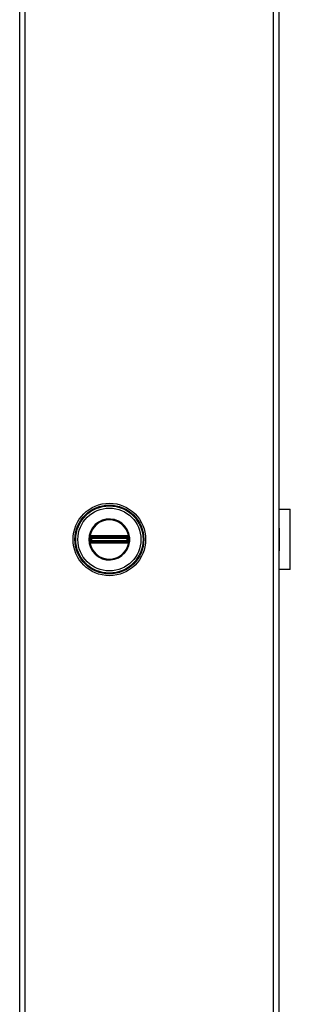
# Model space of a CAD drawing. Header units: inches. Extents: x 0 to 187, y -11 to 121.
# Tile 8 of 20: x 86 to 92, y 54 to 74. Entities that reach past the tile are written whole.
import ezdxf

# ---------------------------------------------------------------- set-up
doc = ezdxf.new("R2010")
doc.units = ezdxf.units.IN
doc.header["$LTSCALE"] = 11.188006
doc.header["$MEASUREMENT"] = 0
doc.layers.add('Visible Edges(ANSI)', color=7, linetype='Continuous', lineweight=25)
doc.layers.add('Visible Tangent Edges(ANSI)', color=7, linetype='Continuous', lineweight=25)

msp = doc.modelspace()

# ---------------------------------------------------------------- linework, layer by layer
at = {"layer": 'Visible Edges(ANSI)'}
for p, q in [((86.132, 32.2775), (86.132, 94.6106)), ((91.6121, 94.6106), (91.6121, 32.2775)), ((91.6121, 64.0831), (91.8534, 64.0831)), ((91.8534, 62.805), (91.8534, 64.0831)), ((91.6152, 63.6869), (91.6121, 63.6869)), ((91.6121, 63.637), (91.6152, 63.637)), ((91.6152, 63.6869), (91.6152, 63.637)), ((91.6152, 63.251), (91.6121, 63.251)), ((91.6121, 63.2012), (91.6152, 63.2012)), ((91.6152, 63.251), (91.6152, 63.2012)), ((91.8534, 62.805), (91.6121, 62.805))]:
    msp.add_line(p, q, dxfattribs=at)
msp.add_circle((88.028, 63.444), 0.7669, dxfattribs=at)
at = {"layer": 'Visible Tangent Edges(ANSI)'}
for p, q in [((86.2437, 94.6106), (86.2437, 32.2775)), ((91.5005, 32.2775), (91.5005, 94.6106)), ((91.6152, 63.637), (91.6152, 63.251)), ((87.6066, 63.444), (87.5945, 63.444)), ((87.6171, 63.3831), (87.6256, 63.3902)), ((87.62, 63.4736), (87.6295, 63.4736)), ((87.62, 63.4144), (87.6295, 63.4144)), ((87.6234, 63.4948), (87.633, 63.4892)), ((87.633, 63.3988), (87.6234, 63.3933)), ((87.6266, 63.513), (87.6321, 63.5035)), ((87.6266, 63.375), (87.6321, 63.3846)), ((87.6295, 63.4144), (87.6295, 63.4736)), ((87.6405, 63.4736), (87.6295, 63.4736)), ((87.6405, 63.4144), (87.6295, 63.4144)), ((87.6377, 63.4939), (87.6321, 63.5035)), ((87.6321, 63.3846), (87.6377, 63.3942)), ((87.6405, 63.4144), (87.6405, 63.4736)), ((87.6405, 63.4736), (87.6441, 63.47)), ((87.6441, 63.418), (87.6405, 63.4144)), ((87.6438, 63.5178), (87.6439, 63.5067)), ((87.6439, 63.3814), (87.6438, 63.3703)), ((87.6569, 63.47), (87.6441, 63.47)), ((87.6441, 63.47), (87.6441, 63.418)), ((87.6441, 63.418), (87.6569, 63.418)), ((87.6533, 63.5179), (87.6533, 63.5067)), ((88.4027, 63.5179), (87.6533, 63.5179)), ((87.6533, 63.5067), (88.4027, 63.5067)), ((87.6533, 63.5067), (87.6533, 63.4974)), ((87.6533, 63.4974), (88.4027, 63.4974)), ((87.6533, 63.4864), (87.6533, 63.4974)), ((87.6533, 63.4864), (88.4027, 63.4864)), ((87.6569, 63.4828), (87.6533, 63.4864)), ((87.6533, 63.4017), (87.6569, 63.4053)), ((88.4027, 63.4017), (87.6533, 63.4017)), ((87.6533, 63.3907), (87.6533, 63.4017)), ((88.4027, 63.3907), (87.6533, 63.3907)), ((87.6533, 63.3813), (87.6533, 63.3907)), ((87.6533, 63.3813), (87.6533, 63.3702)), ((88.4027, 63.3813), (87.6533, 63.3813)), ((87.6533, 63.3702), (88.4027, 63.3702)), ((88.3991, 63.4828), (87.6569, 63.4828)), ((87.6569, 63.4828), (87.6569, 63.47)), ((87.6569, 63.47), (88.3991, 63.47)), ((87.6569, 63.418), (87.6569, 63.47)), ((88.3991, 63.418), (87.6569, 63.418)), ((87.6569, 63.418), (87.6569, 63.4053)), ((87.6569, 63.4053), (88.3991, 63.4053)), ((88.4027, 63.4864), (88.3991, 63.4828)), ((88.3991, 63.47), (88.3991, 63.4828)), ((88.3991, 63.47), (88.3991, 63.418)), ((88.4119, 63.47), (88.3991, 63.47)), ((88.3991, 63.4053), (88.3991, 63.418)), ((88.3991, 63.418), (88.4119, 63.418)), ((88.3991, 63.4053), (88.4027, 63.4017)), ((88.4027, 63.5179), (88.4027, 63.5067)), ((88.4027, 63.5067), (88.4027, 63.4974)), ((88.4027, 63.4864), (88.4027, 63.4974)), ((88.4027, 63.3907), (88.4027, 63.4017)), ((88.4027, 63.3813), (88.4027, 63.3907)), ((88.4027, 63.3813), (88.4027, 63.3702)), ((88.4119, 63.47), (88.4155, 63.4736)), ((88.4119, 63.418), (88.4119, 63.47)), ((88.4155, 63.4144), (88.4119, 63.418)), ((88.4122, 63.5178), (88.412, 63.5067)), ((88.412, 63.3814), (88.4122, 63.3703)), ((88.4264, 63.4736), (88.4155, 63.4736)), ((88.4155, 63.4736), (88.4155, 63.4144)), ((88.4264, 63.4144), (88.4155, 63.4144)), ((88.4238, 63.5035), (88.4183, 63.4939)), ((88.4183, 63.3942), (88.4238, 63.3846)), ((88.4229, 63.4892), (88.4326, 63.4948)), ((88.4326, 63.3933), (88.4229, 63.3988)), ((88.4238, 63.5035), (88.4294, 63.513)), ((88.4238, 63.3846), (88.4294, 63.375)), ((88.436, 63.4736), (88.4264, 63.4736)), ((88.4264, 63.4736), (88.4264, 63.4144)), ((88.436, 63.4144), (88.4264, 63.4144)), ((88.4389, 63.5049), (88.4303, 63.4979)), ((88.4303, 63.3902), (88.4389, 63.3831))]:
    msp.add_line(p, q, dxfattribs=at)
at = {"layer": 'Visible Tangent Edges(ANSI)', "flags": 128}
for points in [[(87.5945, 63.444), (87.6034, 63.3569), (87.6296, 63.2731), (87.6722, 63.1965), (87.7294, 63.1299), (87.7987, 63.0762), (87.8775, 63.0375), (87.9624, 63.0158), (88.0499, 63.0116), (88.1366, 63.0248), (88.219, 63.055), (88.2934, 63.1015), (88.3568, 63.1621), (88.4069, 63.234), (88.4416, 63.3146), (88.4592, 63.4006), (88.4589, 63.4883), (88.4413, 63.5741), (88.4068, 63.6548), (88.3564, 63.7267), (88.2927, 63.7871), (88.2184, 63.8334), (88.1362, 63.8637), (88.0494, 63.8768), (87.9617, 63.8724), (87.8767, 63.8502), (87.7981, 63.8114), (87.7289, 63.7578), (87.6719, 63.6911), (87.6294, 63.6144), (87.6033, 63.5309), (87.5945, 63.444)], [(87.6066, 63.444), (87.6151, 63.5285), (87.6405, 63.6097), (87.6818, 63.6843), (87.7372, 63.749), (87.8045, 63.8012), (87.8809, 63.8389), (87.9635, 63.8605), (88.0488, 63.8648), (88.1332, 63.852), (88.2131, 63.8226), (88.2853, 63.7775), (88.3473, 63.7189), (88.3963, 63.6489), (88.4298, 63.5705), (88.4469, 63.487), (88.4472, 63.4018), (88.4301, 63.3182), (88.3963, 63.2399), (88.3476, 63.17), (88.2861, 63.111), (88.2137, 63.0658), (88.1336, 63.0364), (88.0493, 63.0236), (87.9642, 63.0277), (87.8817, 63.0488), (87.8051, 63.0864), (87.7377, 63.1386), (87.6821, 63.2034), (87.6407, 63.2779), (87.6152, 63.3593), (87.6066, 63.444)], [(87.612, 63.4734), (87.6119, 63.471), (87.6118, 63.4685), (87.6117, 63.4661), (87.6116, 63.4636), (87.6116, 63.4612), (87.6115, 63.4588), (87.6115, 63.4563), (87.6114, 63.4539), (87.6114, 63.4514), (87.6114, 63.4489), (87.6114, 63.4465), (87.6113, 63.444), (87.6114, 63.4416), (87.6114, 63.4391), (87.6114, 63.4367), (87.6114, 63.4342), (87.6115, 63.4318), (87.6115, 63.4293), (87.6116, 63.4269), (87.6116, 63.4244), (87.6117, 63.422), (87.6118, 63.4196), (87.6119, 63.4171), (87.612, 63.4147)], [(87.6125, 63.4828), (87.6125, 63.4824), (87.6124, 63.482), (87.6124, 63.4816), (87.6124, 63.4812), (87.6124, 63.4808), (87.6123, 63.4804), (87.6123, 63.48), (87.6123, 63.4797), (87.6123, 63.4793), (87.6122, 63.4789), (87.6122, 63.4785), (87.6122, 63.4781), (87.6122, 63.4777), (87.6122, 63.4773), (87.6121, 63.4769), (87.6121, 63.4765), (87.6121, 63.4761), (87.6121, 63.4758), (87.6121, 63.4754), (87.612, 63.475), (87.612, 63.4746), (87.612, 63.4742), (87.612, 63.4738), (87.612, 63.4734)], [(87.612, 63.4147), (87.612, 63.4143), (87.612, 63.4139), (87.612, 63.4135), (87.612, 63.4131), (87.6121, 63.4127), (87.6121, 63.4123), (87.6121, 63.4119), (87.6121, 63.4115), (87.6121, 63.4112), (87.6122, 63.4108), (87.6122, 63.4104), (87.6122, 63.41), (87.6122, 63.4096), (87.6122, 63.4092), (87.6123, 63.4088), (87.6123, 63.4084), (87.6123, 63.408), (87.6123, 63.4077), (87.6124, 63.4073), (87.6124, 63.4069), (87.6124, 63.4065), (87.6124, 63.4061), (87.6125, 63.4057), (87.6125, 63.4053)], [(87.6155, 63.5002), (87.6153, 63.4995), (87.6151, 63.4988), (87.615, 63.4981), (87.6148, 63.4974), (87.6146, 63.4967), (87.6144, 63.496), (87.6143, 63.4953), (87.6141, 63.4946), (87.614, 63.4939), (87.6138, 63.4932), (87.6137, 63.4925), (87.6135, 63.4917), (87.6134, 63.491), (87.6133, 63.4903), (87.6132, 63.4895), (87.6131, 63.4888), (87.613, 63.488), (87.6129, 63.4873), (87.6128, 63.4865), (87.6127, 63.4858), (87.6126, 63.485), (87.6126, 63.4843), (87.6125, 63.4835), (87.6125, 63.4828)], [(87.6125, 63.4053), (87.6125, 63.4046), (87.6126, 63.4038), (87.6126, 63.4031), (87.6127, 63.4023), (87.6128, 63.4016), (87.6129, 63.4008), (87.613, 63.4001), (87.6131, 63.3993), (87.6132, 63.3986), (87.6133, 63.3978), (87.6134, 63.3971), (87.6136, 63.3964), (87.6137, 63.3956), (87.6138, 63.3949), (87.614, 63.3942), (87.6141, 63.3935), (87.6143, 63.3928), (87.6144, 63.3921), (87.6146, 63.3914), (87.6148, 63.3907), (87.615, 63.39), (87.6151, 63.3893), (87.6153, 63.3886), (87.6155, 63.3879)], [(87.6171, 63.5049), (87.617, 63.5048), (87.6169, 63.5046), (87.6169, 63.5044), (87.6168, 63.5042), (87.6167, 63.504), (87.6167, 63.5038), (87.6166, 63.5036), (87.6165, 63.5034), (87.6165, 63.5032), (87.6164, 63.503), (87.6163, 63.5028), (87.6163, 63.5026), (87.6162, 63.5024), (87.6161, 63.5022), (87.6161, 63.502), (87.616, 63.5018), (87.6159, 63.5016), (87.6159, 63.5014), (87.6158, 63.5012), (87.6158, 63.501), (87.6157, 63.5008), (87.6156, 63.5006), (87.6156, 63.5004), (87.6155, 63.5002)], [(87.6155, 63.3879), (87.6156, 63.3877), (87.6156, 63.3875), (87.6157, 63.3873), (87.6158, 63.3871), (87.6158, 63.3869), (87.6159, 63.3867), (87.6159, 63.3865), (87.616, 63.3863), (87.6161, 63.3861), (87.6161, 63.3859), (87.6162, 63.3857), (87.6163, 63.3855), (87.6163, 63.3853), (87.6164, 63.3851), (87.6165, 63.3849), (87.6165, 63.3847), (87.6166, 63.3845), (87.6167, 63.3843), (87.6167, 63.3841), (87.6168, 63.3839), (87.6169, 63.3837), (87.6169, 63.3835), (87.617, 63.3833), (87.6171, 63.3831)], [(87.6266, 63.513), (87.6261, 63.5128), (87.6257, 63.5125), (87.6253, 63.5122), (87.6248, 63.5119), (87.6244, 63.5116), (87.6239, 63.5113), (87.6235, 63.511), (87.6231, 63.5107), (87.6227, 63.5104), (87.6223, 63.5101), (87.6219, 63.5098), (87.6215, 63.5094), (87.6211, 63.5091), (87.6207, 63.5087), (87.6203, 63.5084), (87.6199, 63.508), (87.6195, 63.5077), (87.6192, 63.5073), (87.6188, 63.5069), (87.6184, 63.5065), (87.6181, 63.5061), (87.6178, 63.5057), (87.6174, 63.5053), (87.6171, 63.5049)], [(87.6171, 63.3831), (87.6174, 63.3827), (87.6177, 63.3823), (87.6181, 63.382), (87.6184, 63.3816), (87.6188, 63.3812), (87.6192, 63.3808), (87.6195, 63.3804), (87.6199, 63.3801), (87.6203, 63.3797), (87.6207, 63.3794), (87.6211, 63.379), (87.6215, 63.3787), (87.6219, 63.3783), (87.6223, 63.378), (87.6227, 63.3777), (87.6231, 63.3774), (87.6235, 63.377), (87.6239, 63.3767), (87.6244, 63.3764), (87.6248, 63.3761), (87.6253, 63.3759), (87.6257, 63.3756), (87.6261, 63.3753), (87.6266, 63.375)], [(87.62, 63.483), (87.62, 63.4835), (87.62, 63.484), (87.6201, 63.4845), (87.6201, 63.4851), (87.6201, 63.4856), (87.6202, 63.4861), (87.6203, 63.4866), (87.6204, 63.4871), (87.6205, 63.4876), (87.6206, 63.4882), (87.6207, 63.4887), (87.6209, 63.4892), (87.621, 63.4897), (87.6212, 63.4902), (87.6214, 63.4906), (87.6216, 63.4911), (87.6218, 63.4916), (87.622, 63.4921), (87.6222, 63.4925), (87.6224, 63.493), (87.6227, 63.4935), (87.6229, 63.4939), (87.6232, 63.4944), (87.6234, 63.4948)], [(87.62, 63.4736), (87.62, 63.474), (87.62, 63.4744), (87.62, 63.4748), (87.62, 63.4752), (87.62, 63.4756), (87.62, 63.4759), (87.62, 63.4763), (87.62, 63.4767), (87.62, 63.4771), (87.62, 63.4775), (87.62, 63.4779), (87.62, 63.4782), (87.62, 63.4786), (87.62, 63.479), (87.62, 63.4794), (87.62, 63.4798), (87.62, 63.4802), (87.62, 63.4806), (87.62, 63.481), (87.62, 63.4814), (87.62, 63.4818), (87.62, 63.4822), (87.62, 63.4826), (87.62, 63.483)], [(87.62, 63.4144), (87.62, 63.4169), (87.62, 63.4194), (87.6201, 63.4218), (87.6201, 63.4243), (87.6201, 63.4268), (87.6201, 63.4292), (87.6201, 63.4317), (87.6201, 63.4342), (87.6201, 63.4366), (87.6201, 63.4391), (87.6201, 63.4416), (87.6201, 63.444), (87.6201, 63.4465), (87.6201, 63.449), (87.6201, 63.4514), (87.6201, 63.4539), (87.6201, 63.4564), (87.6201, 63.4588), (87.6201, 63.4613), (87.6201, 63.4638), (87.6201, 63.4662), (87.62, 63.4687), (87.62, 63.4712), (87.62, 63.4736)], [(87.62, 63.4051), (87.62, 63.4055), (87.62, 63.4059), (87.62, 63.4063), (87.62, 63.4067), (87.62, 63.4071), (87.62, 63.4075), (87.62, 63.4079), (87.62, 63.4083), (87.62, 63.4087), (87.62, 63.4091), (87.62, 63.4094), (87.62, 63.4098), (87.62, 63.4102), (87.62, 63.4106), (87.62, 63.411), (87.62, 63.4114), (87.62, 63.4118), (87.62, 63.4121), (87.62, 63.4125), (87.62, 63.4129), (87.62, 63.4133), (87.62, 63.4137), (87.62, 63.4141), (87.62, 63.4144)], [(87.6234, 63.3933), (87.6232, 63.3937), (87.6229, 63.3942), (87.6227, 63.3946), (87.6224, 63.3951), (87.6222, 63.3955), (87.622, 63.396), (87.6218, 63.3965), (87.6216, 63.397), (87.6214, 63.3975), (87.6212, 63.3979), (87.6211, 63.3984), (87.6209, 63.3989), (87.6208, 63.3994), (87.6206, 63.3999), (87.6205, 63.4004), (87.6204, 63.401), (87.6203, 63.4015), (87.6202, 63.402), (87.6202, 63.4025), (87.6201, 63.403), (87.6201, 63.4035), (87.62, 63.4041), (87.62, 63.4046), (87.62, 63.4051)], [(87.6234, 63.4948), (87.6235, 63.4949), (87.6236, 63.4951), (87.6237, 63.4952), (87.6238, 63.4954), (87.6238, 63.4955), (87.6239, 63.4956), (87.624, 63.4958), (87.6241, 63.4959), (87.6242, 63.496), (87.6243, 63.4961), (87.6244, 63.4963), (87.6245, 63.4964), (87.6246, 63.4965), (87.6247, 63.4967), (87.6248, 63.4968), (87.6249, 63.4969), (87.6249, 63.4971), (87.625, 63.4972), (87.6251, 63.4973), (87.6252, 63.4974), (87.6253, 63.4976), (87.6254, 63.4977), (87.6255, 63.4978), (87.6256, 63.4979)], [(87.6256, 63.3902), (87.6255, 63.3903), (87.6254, 63.3904), (87.6253, 63.3905), (87.6252, 63.3906), (87.6251, 63.3908), (87.625, 63.3909), (87.6249, 63.391), (87.6249, 63.3912), (87.6248, 63.3913), (87.6247, 63.3914), (87.6246, 63.3915), (87.6245, 63.3917), (87.6244, 63.3918), (87.6243, 63.3919), (87.6242, 63.3921), (87.6241, 63.3922), (87.624, 63.3923), (87.6239, 63.3925), (87.6238, 63.3926), (87.6238, 63.3927), (87.6237, 63.3929), (87.6236, 63.393), (87.6235, 63.3931), (87.6234, 63.3933)], [(87.6256, 63.4979), (87.6259, 63.4982), (87.6261, 63.4985), (87.6263, 63.4987), (87.6266, 63.499), (87.6268, 63.4993), (87.6271, 63.4995), (87.6273, 63.4998), (87.6276, 63.5), (87.6278, 63.5003), (87.6281, 63.5005), (87.6284, 63.5008), (87.6286, 63.501), (87.6289, 63.5012), (87.6292, 63.5014), (87.6295, 63.5017), (87.6298, 63.5019), (87.63, 63.5021), (87.6303, 63.5023), (87.6306, 63.5025), (87.6309, 63.5027), (87.6312, 63.5029), (87.6315, 63.5031), (87.6318, 63.5033), (87.6321, 63.5035)], [(87.6321, 63.3846), (87.6318, 63.3848), (87.6315, 63.385), (87.6312, 63.3852), (87.6309, 63.3854), (87.6306, 63.3856), (87.6303, 63.3858), (87.63, 63.386), (87.6298, 63.3862), (87.6295, 63.3864), (87.6292, 63.3866), (87.6289, 63.3869), (87.6286, 63.3871), (87.6284, 63.3873), (87.6281, 63.3876), (87.6278, 63.3878), (87.6276, 63.3881), (87.6273, 63.3883), (87.6271, 63.3886), (87.6268, 63.3888), (87.6266, 63.3891), (87.6263, 63.3893), (87.6261, 63.3896), (87.6259, 63.3899), (87.6256, 63.3902)], [(87.6438, 63.5178), (87.643, 63.5178), (87.6423, 63.5177), (87.6415, 63.5177), (87.6408, 63.5176), (87.64, 63.5175), (87.6393, 63.5174), (87.6385, 63.5173), (87.6378, 63.5172), (87.6371, 63.517), (87.6363, 63.5169), (87.6356, 63.5167), (87.6349, 63.5165), (87.6341, 63.5163), (87.6334, 63.5161), (87.6327, 63.5158), (87.632, 63.5156), (87.6313, 63.5153), (87.6306, 63.515), (87.6299, 63.5147), (87.6292, 63.5144), (87.6286, 63.5141), (87.6279, 63.5138), (87.6272, 63.5134), (87.6266, 63.513)], [(87.6266, 63.375), (87.6272, 63.3747), (87.6279, 63.3743), (87.6286, 63.374), (87.6292, 63.3737), (87.6299, 63.3733), (87.6306, 63.3731), (87.6313, 63.3728), (87.632, 63.3725), (87.6327, 63.3722), (87.6334, 63.372), (87.6342, 63.3718), (87.6349, 63.3716), (87.6356, 63.3714), (87.6363, 63.3712), (87.6371, 63.3711), (87.6378, 63.3709), (87.6386, 63.3708), (87.6393, 63.3707), (87.64, 63.3706), (87.6408, 63.3705), (87.6415, 63.3704), (87.6423, 63.3704), (87.643, 63.3703), (87.6438, 63.3703)], [(87.6295, 63.4736), (87.6295, 63.4741), (87.6295, 63.4745), (87.6295, 63.4749), (87.6296, 63.4753), (87.6296, 63.4757), (87.6296, 63.4761), (87.6296, 63.4765), (87.6297, 63.4769), (87.6297, 63.4773), (87.6297, 63.4778), (87.6298, 63.4782), (87.6298, 63.4786), (87.6298, 63.479), (87.6299, 63.4794), (87.6299, 63.4797), (87.63, 63.4801), (87.6301, 63.4805), (87.6301, 63.4809), (87.6302, 63.4813), (87.6302, 63.4817), (87.6303, 63.4821), (87.6304, 63.4824), (87.6304, 63.4828), (87.6305, 63.4832)], [(87.6305, 63.4049), (87.6304, 63.4053), (87.6304, 63.4057), (87.6303, 63.406), (87.6302, 63.4064), (87.6302, 63.4068), (87.6301, 63.4072), (87.6301, 63.4076), (87.63, 63.4079), (87.6299, 63.4083), (87.6299, 63.4087), (87.6298, 63.4091), (87.6298, 63.4095), (87.6298, 63.4099), (87.6297, 63.4103), (87.6297, 63.4107), (87.6297, 63.4111), (87.6296, 63.4116), (87.6296, 63.412), (87.6296, 63.4124), (87.6296, 63.4128), (87.6295, 63.4132), (87.6295, 63.4136), (87.6295, 63.414), (87.6295, 63.4144)], [(87.6305, 63.4832), (87.6306, 63.4834), (87.6306, 63.4837), (87.6307, 63.484), (87.6308, 63.4842), (87.6308, 63.4845), (87.6309, 63.4848), (87.631, 63.485), (87.6311, 63.4853), (87.6312, 63.4855), (87.6313, 63.4858), (87.6314, 63.4861), (87.6315, 63.4863), (87.6316, 63.4866), (87.6317, 63.4868), (87.6318, 63.4871), (87.6319, 63.4873), (87.6321, 63.4876), (87.6322, 63.4878), (87.6323, 63.4881), (87.6325, 63.4883), (87.6326, 63.4885), (87.6327, 63.4888), (87.6329, 63.489), (87.633, 63.4892)], [(87.633, 63.3988), (87.6329, 63.3991), (87.6327, 63.3993), (87.6326, 63.3995), (87.6325, 63.3998), (87.6323, 63.4), (87.6322, 63.4003), (87.6321, 63.4005), (87.6319, 63.4008), (87.6318, 63.401), (87.6317, 63.4013), (87.6316, 63.4015), (87.6315, 63.4018), (87.6314, 63.402), (87.6313, 63.4023), (87.6312, 63.4025), (87.6311, 63.4028), (87.631, 63.4031), (87.6309, 63.4033), (87.6308, 63.4036), (87.6308, 63.4039), (87.6307, 63.4041), (87.6306, 63.4044), (87.6306, 63.4046), (87.6305, 63.4049)], [(87.6321, 63.5035), (87.6326, 63.5037), (87.633, 63.504), (87.6335, 63.5042), (87.634, 63.5044), (87.6344, 63.5046), (87.6349, 63.5048), (87.6354, 63.505), (87.6358, 63.5052), (87.6363, 63.5054), (87.6368, 63.5055), (87.6373, 63.5057), (87.6378, 63.5058), (87.6383, 63.506), (87.6388, 63.5061), (87.6393, 63.5062), (87.6398, 63.5063), (87.6403, 63.5064), (87.6408, 63.5065), (87.6414, 63.5065), (87.6419, 63.5066), (87.6424, 63.5066), (87.6429, 63.5067), (87.6434, 63.5067), (87.6439, 63.5067)], [(87.6439, 63.3814), (87.6434, 63.3814), (87.6429, 63.3814), (87.6424, 63.3815), (87.6419, 63.3815), (87.6414, 63.3816), (87.6409, 63.3816), (87.6403, 63.3817), (87.6398, 63.3818), (87.6393, 63.3819), (87.6388, 63.382), (87.6383, 63.3821), (87.6378, 63.3823), (87.6373, 63.3824), (87.6368, 63.3825), (87.6363, 63.3827), (87.6359, 63.3829), (87.6354, 63.3831), (87.6349, 63.3833), (87.6344, 63.3835), (87.634, 63.3837), (87.6335, 63.3839), (87.633, 63.3841), (87.6326, 63.3844), (87.6321, 63.3846)], [(87.6377, 63.4939), (87.6379, 63.494), (87.6382, 63.4942), (87.6384, 63.4943), (87.6386, 63.4945), (87.6389, 63.4946), (87.6391, 63.4947), (87.6394, 63.4949), (87.6396, 63.495), (87.6399, 63.4951), (87.6401, 63.4952), (87.6404, 63.4953), (87.6406, 63.4955), (87.6409, 63.4956), (87.6411, 63.4957), (87.6414, 63.4957), (87.6416, 63.4958), (87.6419, 63.4959), (87.6422, 63.496), (87.6424, 63.4961), (87.6427, 63.4962), (87.643, 63.4962), (87.6432, 63.4963), (87.6435, 63.4964), (87.6438, 63.4964)], [(87.6438, 63.3917), (87.6435, 63.3917), (87.6432, 63.3918), (87.643, 63.3919), (87.6427, 63.3919), (87.6424, 63.392), (87.6422, 63.3921), (87.6419, 63.3922), (87.6416, 63.3922), (87.6414, 63.3923), (87.6411, 63.3924), (87.6409, 63.3925), (87.6406, 63.3926), (87.6404, 63.3927), (87.6401, 63.3929), (87.6399, 63.393), (87.6396, 63.3931), (87.6394, 63.3932), (87.6391, 63.3933), (87.6389, 63.3935), (87.6386, 63.3936), (87.6384, 63.3938), (87.6382, 63.3939), (87.6379, 63.394), (87.6377, 63.3942)], [(87.6533, 63.5179), (87.6529, 63.5179), (87.6525, 63.5179), (87.6521, 63.5179), (87.6517, 63.5179), (87.6513, 63.5179), (87.6509, 63.5179), (87.6505, 63.5179), (87.6501, 63.5179), (87.6497, 63.5179), (87.6493, 63.5179), (87.6489, 63.5179), (87.6485, 63.5178), (87.6481, 63.5178), (87.6477, 63.5178), (87.6473, 63.5178), (87.6469, 63.5178), (87.6466, 63.5178), (87.6462, 63.5178), (87.6458, 63.5178), (87.6454, 63.5178), (87.645, 63.5178), (87.6446, 63.5178), (87.6442, 63.5178), (87.6438, 63.5178)], [(87.6438, 63.4964), (87.6441, 63.4965), (87.6445, 63.4966), (87.6449, 63.4966), (87.6453, 63.4967), (87.6456, 63.4968), (87.646, 63.4968), (87.6464, 63.4969), (87.6468, 63.4969), (87.6472, 63.497), (87.6476, 63.497), (87.648, 63.4971), (87.6484, 63.4971), (87.6488, 63.4972), (87.6492, 63.4972), (87.6496, 63.4972), (87.65, 63.4973), (87.6504, 63.4973), (87.6508, 63.4973), (87.6512, 63.4973), (87.6516, 63.4974), (87.652, 63.4974), (87.6525, 63.4974), (87.6529, 63.4974), (87.6533, 63.4974)], [(87.6533, 63.3907), (87.6529, 63.3907), (87.6525, 63.3907), (87.652, 63.3907), (87.6516, 63.3907), (87.6512, 63.3907), (87.6508, 63.3908), (87.6504, 63.3908), (87.65, 63.3908), (87.6496, 63.3908), (87.6492, 63.3909), (87.6488, 63.3909), (87.6484, 63.391), (87.648, 63.391), (87.6476, 63.3911), (87.6472, 63.3911), (87.6468, 63.3912), (87.6464, 63.3912), (87.646, 63.3913), (87.6456, 63.3913), (87.6453, 63.3914), (87.6449, 63.3915), (87.6445, 63.3915), (87.6441, 63.3916), (87.6438, 63.3917)], [(87.6438, 63.3703), (87.6442, 63.3703), (87.6446, 63.3703), (87.645, 63.3703), (87.6454, 63.3703), (87.6458, 63.3703), (87.6462, 63.3703), (87.6466, 63.3703), (87.6469, 63.3703), (87.6473, 63.3703), (87.6477, 63.3702), (87.6481, 63.3702), (87.6485, 63.3702), (87.6489, 63.3702), (87.6493, 63.3702), (87.6497, 63.3702), (87.6501, 63.3702), (87.6505, 63.3702), (87.6509, 63.3702), (87.6513, 63.3702), (87.6517, 63.3702), (87.6521, 63.3702), (87.6525, 63.3702), (87.6529, 63.3702), (87.6533, 63.3702)], [(87.6439, 63.5067), (87.6443, 63.5067), (87.6447, 63.5067), (87.6451, 63.5067), (87.6455, 63.5067), (87.6459, 63.5067), (87.6463, 63.5067), (87.6467, 63.5067), (87.6471, 63.5067), (87.6475, 63.5067), (87.6479, 63.5067), (87.6483, 63.5067), (87.6487, 63.5067), (87.6491, 63.5067), (87.6495, 63.5067), (87.6498, 63.5067), (87.6502, 63.5067), (87.6506, 63.5067), (87.651, 63.5067), (87.6514, 63.5067), (87.6518, 63.5067), (87.6521, 63.5067), (87.6525, 63.5067), (87.6529, 63.5067), (87.6533, 63.5067)], [(87.6533, 63.3813), (87.6529, 63.3813), (87.6525, 63.3813), (87.6521, 63.3813), (87.6518, 63.3813), (87.6514, 63.3813), (87.651, 63.3813), (87.6506, 63.3814), (87.6502, 63.3814), (87.6498, 63.3814), (87.6495, 63.3814), (87.6491, 63.3814), (87.6487, 63.3814), (87.6483, 63.3814), (87.6479, 63.3814), (87.6475, 63.3814), (87.6471, 63.3814), (87.6467, 63.3814), (87.6463, 63.3814), (87.6459, 63.3814), (87.6455, 63.3814), (87.6451, 63.3814), (87.6447, 63.3814), (87.6443, 63.3814), (87.6439, 63.3814)], [(88.4122, 63.5178), (88.4118, 63.5178), (88.4114, 63.5178), (88.411, 63.5178), (88.4106, 63.5178), (88.4102, 63.5178), (88.4098, 63.5178), (88.4094, 63.5178), (88.409, 63.5178), (88.4086, 63.5178), (88.4082, 63.5178), (88.4078, 63.5178), (88.4074, 63.5178), (88.407, 63.5179), (88.4067, 63.5179), (88.4063, 63.5179), (88.4059, 63.5179), (88.4055, 63.5179), (88.4051, 63.5179), (88.4047, 63.5179), (88.4043, 63.5179), (88.4039, 63.5179), (88.4035, 63.5179), (88.4031, 63.5179), (88.4027, 63.5179)], [(88.4027, 63.5067), (88.4031, 63.5067), (88.4035, 63.5067), (88.4038, 63.5067), (88.4042, 63.5067), (88.4046, 63.5067), (88.405, 63.5067), (88.4054, 63.5067), (88.4058, 63.5067), (88.4061, 63.5067), (88.4065, 63.5067), (88.4069, 63.5067), (88.4073, 63.5067), (88.4077, 63.5067), (88.4081, 63.5067), (88.4085, 63.5067), (88.4089, 63.5067), (88.4092, 63.5067), (88.4096, 63.5067), (88.41, 63.5067), (88.4104, 63.5067), (88.4108, 63.5067), (88.4112, 63.5067), (88.4116, 63.5067), (88.412, 63.5067)], [(88.4027, 63.4974), (88.4031, 63.4974), (88.4035, 63.4974), (88.4039, 63.4974), (88.4043, 63.4974), (88.4048, 63.4973), (88.4052, 63.4973), (88.4056, 63.4973), (88.406, 63.4973), (88.4064, 63.4972), (88.4068, 63.4972), (88.4072, 63.4972), (88.4076, 63.4971), (88.408, 63.4971), (88.4084, 63.497), (88.4088, 63.497), (88.4092, 63.4969), (88.4096, 63.4969), (88.41, 63.4968), (88.4103, 63.4967), (88.4107, 63.4967), (88.4111, 63.4966), (88.4115, 63.4966), (88.4118, 63.4965), (88.4122, 63.4964)], [(88.4122, 63.3917), (88.4118, 63.3916), (88.4115, 63.3915), (88.4111, 63.3915), (88.4107, 63.3914), (88.4103, 63.3913), (88.41, 63.3913), (88.4096, 63.3912), (88.4092, 63.3912), (88.4088, 63.3911), (88.4084, 63.3911), (88.408, 63.391), (88.4076, 63.391), (88.4072, 63.3909), (88.4068, 63.3909), (88.4064, 63.3908), (88.406, 63.3908), (88.4056, 63.3908), (88.4052, 63.3908), (88.4048, 63.3907), (88.4043, 63.3907), (88.4039, 63.3907), (88.4035, 63.3907), (88.4031, 63.3907), (88.4027, 63.3907)], [(88.412, 63.3814), (88.4116, 63.3814), (88.4112, 63.3814), (88.4108, 63.3814), (88.4104, 63.3814), (88.41, 63.3814), (88.4096, 63.3814), (88.4092, 63.3814), (88.4089, 63.3814), (88.4085, 63.3814), (88.4081, 63.3814), (88.4077, 63.3814), (88.4073, 63.3814), (88.4069, 63.3814), (88.4065, 63.3814), (88.4061, 63.3814), (88.4058, 63.3814), (88.4054, 63.3814), (88.405, 63.3813), (88.4046, 63.3813), (88.4042, 63.3813), (88.4038, 63.3813), (88.4035, 63.3813), (88.4031, 63.3813), (88.4027, 63.3813)], [(88.4027, 63.3702), (88.4031, 63.3702), (88.4035, 63.3702), (88.4039, 63.3702), (88.4043, 63.3702), (88.4047, 63.3702), (88.4051, 63.3702), (88.4055, 63.3702), (88.4059, 63.3702), (88.4063, 63.3702), (88.4067, 63.3702), (88.407, 63.3702), (88.4074, 63.3702), (88.4078, 63.3702), (88.4082, 63.3702), (88.4086, 63.3703), (88.409, 63.3703), (88.4094, 63.3703), (88.4098, 63.3703), (88.4102, 63.3703), (88.4106, 63.3703), (88.411, 63.3703), (88.4114, 63.3703), (88.4118, 63.3703), (88.4122, 63.3703)], [(88.412, 63.5067), (88.4126, 63.5067), (88.4131, 63.5067), (88.4136, 63.5066), (88.4141, 63.5066), (88.4146, 63.5065), (88.4151, 63.5065), (88.4156, 63.5064), (88.4162, 63.5063), (88.4167, 63.5062), (88.4172, 63.5061), (88.4177, 63.506), (88.4182, 63.5058), (88.4187, 63.5057), (88.4192, 63.5055), (88.4196, 63.5054), (88.4201, 63.5052), (88.4206, 63.505), (88.4211, 63.5048), (88.4216, 63.5046), (88.422, 63.5044), (88.4225, 63.5042), (88.4229, 63.504), (88.4234, 63.5037), (88.4238, 63.5035)], [(88.4238, 63.3846), (88.4234, 63.3844), (88.4229, 63.3841), (88.4225, 63.3839), (88.422, 63.3837), (88.4216, 63.3835), (88.4211, 63.3833), (88.4206, 63.3831), (88.4201, 63.3829), (88.4197, 63.3827), (88.4192, 63.3825), (88.4187, 63.3824), (88.4182, 63.3823), (88.4177, 63.3821), (88.4172, 63.382), (88.4167, 63.3819), (88.4162, 63.3818), (88.4156, 63.3817), (88.4151, 63.3816), (88.4146, 63.3816), (88.4141, 63.3815), (88.4136, 63.3815), (88.4131, 63.3814), (88.4126, 63.3814), (88.412, 63.3814)], [(88.4294, 63.513), (88.4287, 63.5134), (88.4281, 63.5138), (88.4274, 63.5141), (88.4267, 63.5144), (88.4261, 63.5147), (88.4254, 63.515), (88.4247, 63.5153), (88.424, 63.5156), (88.4233, 63.5158), (88.4225, 63.5161), (88.4218, 63.5163), (88.4211, 63.5165), (88.4204, 63.5167), (88.4197, 63.5169), (88.4189, 63.517), (88.4182, 63.5172), (88.4174, 63.5173), (88.4167, 63.5174), (88.4159, 63.5175), (88.4152, 63.5176), (88.4145, 63.5177), (88.4137, 63.5177), (88.4129, 63.5178), (88.4122, 63.5178)], [(88.4122, 63.4964), (88.4125, 63.4964), (88.4128, 63.4963), (88.413, 63.4962), (88.4133, 63.4962), (88.4135, 63.4961), (88.4138, 63.496), (88.4141, 63.4959), (88.4143, 63.4958), (88.4146, 63.4957), (88.4149, 63.4957), (88.4151, 63.4956), (88.4154, 63.4955), (88.4156, 63.4953), (88.4159, 63.4952), (88.4161, 63.4951), (88.4164, 63.495), (88.4166, 63.4949), (88.4169, 63.4947), (88.4171, 63.4946), (88.4173, 63.4945), (88.4176, 63.4943), (88.4178, 63.4942), (88.4181, 63.494), (88.4183, 63.4939)], [(88.4183, 63.3942), (88.4181, 63.394), (88.4178, 63.3939), (88.4176, 63.3938), (88.4173, 63.3936), (88.4171, 63.3935), (88.4169, 63.3933), (88.4166, 63.3932), (88.4164, 63.3931), (88.4161, 63.393), (88.4159, 63.3929), (88.4156, 63.3927), (88.4154, 63.3926), (88.4151, 63.3925), (88.4149, 63.3924), (88.4146, 63.3923), (88.4143, 63.3922), (88.4141, 63.3922), (88.4138, 63.3921), (88.4135, 63.392), (88.4133, 63.3919), (88.413, 63.3919), (88.4128, 63.3918), (88.4125, 63.3917), (88.4122, 63.3917)], [(88.4122, 63.3703), (88.4129, 63.3703), (88.4137, 63.3704), (88.4144, 63.3704), (88.4152, 63.3705), (88.4159, 63.3706), (88.4167, 63.3707), (88.4174, 63.3708), (88.4182, 63.3709), (88.4189, 63.371), (88.4196, 63.3712), (88.4204, 63.3714), (88.4211, 63.3716), (88.4218, 63.3718), (88.4226, 63.372), (88.4233, 63.3722), (88.424, 63.3725), (88.4247, 63.3728), (88.4254, 63.373), (88.4261, 63.3733), (88.4267, 63.3737), (88.4274, 63.374), (88.4281, 63.3743), (88.4287, 63.3747), (88.4294, 63.375)], [(88.4229, 63.4892), (88.4231, 63.489), (88.4232, 63.4888), (88.4234, 63.4885), (88.4235, 63.4883), (88.4237, 63.4881), (88.4238, 63.4878), (88.4239, 63.4876), (88.424, 63.4873), (88.4242, 63.4871), (88.4243, 63.4868), (88.4244, 63.4866), (88.4245, 63.4863), (88.4246, 63.4861), (88.4247, 63.4858), (88.4248, 63.4855), (88.4249, 63.4853), (88.425, 63.485), (88.4251, 63.4848), (88.4251, 63.4845), (88.4252, 63.4842), (88.4253, 63.484), (88.4253, 63.4837), (88.4254, 63.4834), (88.4255, 63.4832)], [(88.4255, 63.4049), (88.4254, 63.4046), (88.4253, 63.4044), (88.4253, 63.4041), (88.4252, 63.4039), (88.4251, 63.4036), (88.4251, 63.4033), (88.425, 63.4031), (88.4249, 63.4028), (88.4248, 63.4025), (88.4247, 63.4023), (88.4246, 63.402), (88.4245, 63.4018), (88.4244, 63.4015), (88.4243, 63.4013), (88.4242, 63.401), (88.424, 63.4008), (88.4239, 63.4005), (88.4238, 63.4003), (88.4237, 63.4), (88.4235, 63.3998), (88.4234, 63.3995), (88.4232, 63.3993), (88.4231, 63.3991), (88.4229, 63.3988)], [(88.4238, 63.5035), (88.4241, 63.5033), (88.4244, 63.5031), (88.4247, 63.5029), (88.425, 63.5027), (88.4253, 63.5025), (88.4256, 63.5023), (88.4259, 63.5021), (88.4262, 63.5019), (88.4265, 63.5017), (88.4268, 63.5015), (88.4271, 63.5012), (88.4273, 63.501), (88.4276, 63.5008), (88.4279, 63.5005), (88.4281, 63.5003), (88.4284, 63.5), (88.4287, 63.4998), (88.4289, 63.4995), (88.4292, 63.4993), (88.4294, 63.499), (88.4296, 63.4987), (88.4299, 63.4985), (88.4301, 63.4982), (88.4303, 63.4979)], [(88.4303, 63.3902), (88.4301, 63.3899), (88.4299, 63.3896), (88.4296, 63.3893), (88.4294, 63.3891), (88.4292, 63.3888), (88.4289, 63.3886), (88.4287, 63.3883), (88.4284, 63.3881), (88.4281, 63.3878), (88.4279, 63.3876), (88.4276, 63.3873), (88.4273, 63.3871), (88.4271, 63.3869), (88.4268, 63.3866), (88.4265, 63.3864), (88.4262, 63.3862), (88.4259, 63.386), (88.4256, 63.3858), (88.4253, 63.3856), (88.4251, 63.3854), (88.4248, 63.3852), (88.4244, 63.385), (88.4241, 63.3848), (88.4238, 63.3846)], [(88.4255, 63.4832), (88.4255, 63.4828), (88.4256, 63.4824), (88.4257, 63.4821), (88.4257, 63.4817), (88.4258, 63.4813), (88.4259, 63.4809), (88.4259, 63.4805), (88.426, 63.4801), (88.426, 63.4797), (88.4261, 63.4794), (88.4261, 63.479), (88.4262, 63.4786), (88.4262, 63.4782), (88.4263, 63.4778), (88.4263, 63.4773), (88.4263, 63.4769), (88.4264, 63.4765), (88.4264, 63.4761), (88.4264, 63.4757), (88.4264, 63.4753), (88.4264, 63.4749), (88.4264, 63.4745), (88.4264, 63.4741), (88.4264, 63.4736)], [(88.4264, 63.4144), (88.4264, 63.414), (88.4264, 63.4136), (88.4264, 63.4132), (88.4264, 63.4128), (88.4264, 63.4124), (88.4264, 63.412), (88.4264, 63.4116), (88.4263, 63.4111), (88.4263, 63.4107), (88.4263, 63.4103), (88.4262, 63.4099), (88.4262, 63.4095), (88.4261, 63.4091), (88.4261, 63.4087), (88.426, 63.4083), (88.426, 63.4079), (88.4259, 63.4076), (88.4259, 63.4072), (88.4258, 63.4068), (88.4257, 63.4064), (88.4257, 63.406), (88.4256, 63.4057), (88.4255, 63.4053), (88.4255, 63.4049)], [(88.4389, 63.5049), (88.4386, 63.5053), (88.4382, 63.5057), (88.4379, 63.5061), (88.4375, 63.5065), (88.4372, 63.5069), (88.4368, 63.5073), (88.4364, 63.5077), (88.4361, 63.508), (88.4357, 63.5084), (88.4353, 63.5087), (88.4349, 63.5091), (88.4345, 63.5094), (88.4341, 63.5098), (88.4337, 63.5101), (88.4333, 63.5104), (88.4329, 63.5107), (88.4324, 63.511), (88.432, 63.5114), (88.4316, 63.5117), (88.4312, 63.5119), (88.4307, 63.5122), (88.4303, 63.5125), (88.4298, 63.5128), (88.4294, 63.513)], [(88.4294, 63.375), (88.4298, 63.3753), (88.4303, 63.3756), (88.4307, 63.3759), (88.4312, 63.3761), (88.4316, 63.3764), (88.432, 63.3767), (88.4325, 63.377), (88.4329, 63.3774), (88.4333, 63.3777), (88.4337, 63.378), (88.4341, 63.3783), (88.4345, 63.3787), (88.4349, 63.379), (88.4353, 63.3794), (88.4357, 63.3797), (88.4361, 63.3801), (88.4364, 63.3804), (88.4368, 63.3808), (88.4372, 63.3812), (88.4375, 63.3816), (88.4379, 63.382), (88.4382, 63.3823), (88.4386, 63.3827), (88.4389, 63.3831)], [(88.4303, 63.4979), (88.4304, 63.4978), (88.4305, 63.4977), (88.4306, 63.4976), (88.4307, 63.4974), (88.4308, 63.4973), (88.4309, 63.4972), (88.431, 63.4971), (88.4311, 63.4969), (88.4312, 63.4968), (88.4313, 63.4967), (88.4314, 63.4965), (88.4315, 63.4964), (88.4316, 63.4963), (88.4317, 63.4961), (88.4318, 63.496), (88.4319, 63.4959), (88.432, 63.4958), (88.432, 63.4956), (88.4321, 63.4955), (88.4322, 63.4954), (88.4323, 63.4952), (88.4324, 63.4951), (88.4325, 63.4949), (88.4326, 63.4948)], [(88.4326, 63.3933), (88.4325, 63.3931), (88.4324, 63.393), (88.4323, 63.3929), (88.4322, 63.3927), (88.4321, 63.3926), (88.432, 63.3925), (88.432, 63.3923), (88.4319, 63.3922), (88.4318, 63.3921), (88.4317, 63.3919), (88.4316, 63.3918), (88.4315, 63.3917), (88.4314, 63.3915), (88.4313, 63.3914), (88.4312, 63.3913), (88.4311, 63.3912), (88.431, 63.391), (88.4309, 63.3909), (88.4308, 63.3908), (88.4307, 63.3906), (88.4306, 63.3905), (88.4305, 63.3904), (88.4304, 63.3903), (88.4303, 63.3902)], [(88.4326, 63.4948), (88.4328, 63.4944), (88.4331, 63.4939), (88.4333, 63.4935), (88.4336, 63.493), (88.4338, 63.4925), (88.434, 63.4921), (88.4342, 63.4916), (88.4344, 63.4911), (88.4346, 63.4906), (88.4348, 63.4902), (88.4349, 63.4897), (88.4351, 63.4892), (88.4352, 63.4887), (88.4354, 63.4882), (88.4355, 63.4876), (88.4356, 63.4871), (88.4357, 63.4866), (88.4358, 63.4861), (88.4358, 63.4856), (88.4359, 63.4851), (88.4359, 63.4845), (88.436, 63.484), (88.436, 63.4835), (88.436, 63.483)], [(88.436, 63.4051), (88.436, 63.4046), (88.436, 63.4041), (88.4359, 63.4035), (88.4359, 63.403), (88.4358, 63.4025), (88.4358, 63.402), (88.4357, 63.4015), (88.4356, 63.401), (88.4355, 63.4004), (88.4353, 63.3999), (88.4352, 63.3994), (88.4351, 63.3989), (88.4349, 63.3984), (88.4348, 63.3979), (88.4346, 63.3975), (88.4344, 63.397), (88.4342, 63.3965), (88.434, 63.396), (88.4338, 63.3955), (88.4336, 63.3951), (88.4333, 63.3946), (88.4331, 63.3942), (88.4328, 63.3937), (88.4326, 63.3933)], [(88.436, 63.4736), (88.436, 63.4712), (88.4359, 63.4687), (88.4359, 63.4662), (88.4359, 63.4638), (88.4359, 63.4613), (88.4359, 63.4588), (88.4359, 63.4564), (88.4359, 63.4539), (88.4359, 63.4514), (88.4359, 63.449), (88.4359, 63.4465), (88.4359, 63.444), (88.4359, 63.4416), (88.4359, 63.4391), (88.4359, 63.4366), (88.4359, 63.4342), (88.4359, 63.4317), (88.4359, 63.4292), (88.4359, 63.4268), (88.4359, 63.4243), (88.4359, 63.4218), (88.4359, 63.4194), (88.436, 63.4169), (88.436, 63.4144)], [(88.436, 63.483), (88.436, 63.4826), (88.436, 63.4822), (88.436, 63.4818), (88.436, 63.4814), (88.436, 63.481), (88.436, 63.4806), (88.436, 63.4802), (88.436, 63.4798), (88.436, 63.4794), (88.436, 63.479), (88.436, 63.4786), (88.436, 63.4782), (88.436, 63.4779), (88.436, 63.4775), (88.436, 63.4771), (88.436, 63.4767), (88.436, 63.4763), (88.436, 63.4759), (88.436, 63.4756), (88.436, 63.4752), (88.436, 63.4748), (88.436, 63.4744), (88.436, 63.474), (88.436, 63.4736)], [(88.436, 63.4144), (88.436, 63.4141), (88.436, 63.4137), (88.436, 63.4133), (88.436, 63.4129), (88.436, 63.4125), (88.436, 63.4121), (88.436, 63.4118), (88.436, 63.4114), (88.436, 63.411), (88.436, 63.4106), (88.436, 63.4102), (88.436, 63.4098), (88.436, 63.4094), (88.436, 63.4091), (88.436, 63.4087), (88.436, 63.4083), (88.436, 63.4079), (88.436, 63.4075), (88.436, 63.4071), (88.436, 63.4067), (88.436, 63.4063), (88.436, 63.4059), (88.436, 63.4055), (88.436, 63.4051)], [(88.4405, 63.5002), (88.4404, 63.5004), (88.4403, 63.5006), (88.4403, 63.5008), (88.4402, 63.501), (88.4402, 63.5012), (88.4401, 63.5014), (88.44, 63.5016), (88.44, 63.5018), (88.4399, 63.502), (88.4398, 63.5022), (88.4398, 63.5024), (88.4397, 63.5026), (88.4396, 63.5028), (88.4396, 63.503), (88.4395, 63.5032), (88.4394, 63.5034), (88.4394, 63.5036), (88.4393, 63.5038), (88.4392, 63.504), (88.4392, 63.5042), (88.4391, 63.5044), (88.439, 63.5046), (88.439, 63.5048), (88.4389, 63.5049)], [(88.4389, 63.3831), (88.439, 63.3833), (88.439, 63.3835), (88.4391, 63.3837), (88.4392, 63.3839), (88.4392, 63.3841), (88.4393, 63.3843), (88.4394, 63.3845), (88.4394, 63.3847), (88.4395, 63.3849), (88.4396, 63.3851), (88.4396, 63.3853), (88.4397, 63.3855), (88.4398, 63.3857), (88.4398, 63.3859), (88.4399, 63.3861), (88.44, 63.3863), (88.44, 63.3865), (88.4401, 63.3867), (88.4402, 63.3869), (88.4402, 63.3871), (88.4403, 63.3873), (88.4403, 63.3875), (88.4404, 63.3877), (88.4405, 63.3879)], [(88.4435, 63.4828), (88.4435, 63.4835), (88.4434, 63.4843), (88.4433, 63.485), (88.4433, 63.4858), (88.4432, 63.4865), (88.4431, 63.4873), (88.443, 63.488), (88.4429, 63.4888), (88.4428, 63.4895), (88.4427, 63.4903), (88.4426, 63.491), (88.4424, 63.4917), (88.4423, 63.4925), (88.4422, 63.4932), (88.442, 63.4939), (88.4419, 63.4946), (88.4417, 63.4953), (88.4415, 63.496), (88.4414, 63.4967), (88.4412, 63.4974), (88.441, 63.4981), (88.4408, 63.4988), (88.4407, 63.4995), (88.4405, 63.5002)], [(88.4405, 63.3879), (88.4407, 63.3886), (88.4408, 63.3893), (88.441, 63.39), (88.4412, 63.3907), (88.4414, 63.3914), (88.4415, 63.3921), (88.4417, 63.3928), (88.4419, 63.3935), (88.442, 63.3942), (88.4422, 63.3949), (88.4423, 63.3956), (88.4424, 63.3964), (88.4426, 63.3971), (88.4427, 63.3978), (88.4428, 63.3986), (88.4429, 63.3993), (88.443, 63.4001), (88.4431, 63.4008), (88.4432, 63.4016), (88.4433, 63.4023), (88.4433, 63.4031), (88.4434, 63.4038), (88.4435, 63.4046), (88.4435, 63.4053)], [(88.444, 63.4734), (88.444, 63.4738), (88.444, 63.4742), (88.4439, 63.4746), (88.4439, 63.475), (88.4439, 63.4754), (88.4439, 63.4758), (88.4439, 63.4761), (88.4439, 63.4765), (88.4438, 63.4769), (88.4438, 63.4773), (88.4438, 63.4777), (88.4438, 63.4781), (88.4437, 63.4785), (88.4437, 63.4789), (88.4437, 63.4793), (88.4437, 63.4797), (88.4437, 63.48), (88.4436, 63.4804), (88.4436, 63.4808), (88.4436, 63.4812), (88.4436, 63.4816), (88.4435, 63.482), (88.4435, 63.4824), (88.4435, 63.4828)], [(88.4435, 63.4053), (88.4435, 63.4057), (88.4435, 63.4061), (88.4436, 63.4065), (88.4436, 63.4069), (88.4436, 63.4073), (88.4436, 63.4077), (88.4437, 63.408), (88.4437, 63.4084), (88.4437, 63.4088), (88.4437, 63.4092), (88.4437, 63.4096), (88.4438, 63.41), (88.4438, 63.4104), (88.4438, 63.4108), (88.4438, 63.4112), (88.4439, 63.4115), (88.4439, 63.4119), (88.4439, 63.4123), (88.4439, 63.4127), (88.4439, 63.4131), (88.4439, 63.4135), (88.444, 63.4139), (88.444, 63.4143), (88.444, 63.4147)], [(88.444, 63.4147), (88.4441, 63.4171), (88.4442, 63.4196), (88.4443, 63.422), (88.4443, 63.4244), (88.4444, 63.4269), (88.4445, 63.4293), (88.4445, 63.4318), (88.4446, 63.4342), (88.4446, 63.4367), (88.4446, 63.4391), (88.4446, 63.4416), (88.4446, 63.444), (88.4446, 63.4465), (88.4446, 63.4489), (88.4446, 63.4514), (88.4446, 63.4539), (88.4445, 63.4563), (88.4445, 63.4588), (88.4444, 63.4612), (88.4443, 63.4636), (88.4443, 63.4661), (88.4442, 63.4685), (88.4441, 63.471), (88.444, 63.4734)]]:
    msp.add_lwpolyline(points, dxfattribs=at)
at = {"layer": 'Visible Tangent Edges(ANSI)'}
for radius in [0.7284, 0.7117, 0.6657]:
    msp.add_circle((88.028, 63.444), radius, dxfattribs=at)
for start, end in [(8.43064, 171.56936), (188.43064, 351.56936)]:
    msp.add_arc((88.028, 63.444), 0.4154, start, end, dxfattribs=at)
for centre, major_axis, ratio, start_param, end_param in [((87.6087, 63.4736), (-0.0128, -0.0001), 0.0217964, 1.8302501, 2.6580747), ((87.6087, 63.4144), (-0.0128, 0.0001), 0.0217964, 3.6251107, 4.4529352), ((87.6087, 63.4831), (-0.0128, 0), 0.0299207, 1.8730327, 2.6595883), ((87.6087, 63.405), (-0.0128, 0), 0.0299207, 3.623597, 4.4101526), ((87.6138, 63.5004), (-0.0109, 0.0068), 0.056036, 3.6580712, 4.5880998), ((87.6138, 63.3877), (-0.0109, -0.0068), 0.056036, 1.6950855, 2.6251141), ((87.6313, 63.4828), (0.0128, 0), 0.0264571, 1.6338373, 2.6596394), ((87.6313, 63.4053), (-0.0128, 0), 0.0264571, 0.4819532, 1.5077554), ((87.6441, 63.4828), (-0.00905, 0.00905), 0.9987828, 6.023109, 6.5432616), ((87.6533, 63.4736), (-0.0181, 0.0181), 0.9987828, 6.1542512, 6.4121194), ((87.6441, 63.4053), (-0.00905, -0.00905), 0.9987828, 6.023109, 6.5432616), ((87.6533, 63.4145), (-0.0181, -0.0181), 0.9987828, 6.1542512, 6.4121194), ((87.6533, 63.4736), (-0.00907, 0.00907), 0.9963586, 5.4983961, 7.0679745), ((87.6533, 63.4145), (-0.00907, -0.00907), 0.9963586, 5.4983961, 7.0679745), ((87.6441, 63.4956), (0, 0.0128), 0.0264571, 0.5211047, 1.5077554), ((87.6441, 63.3925), (0, 0.0128), 0.0264571, 1.6338373, 2.620488), ((87.6569, 63.47), (-0.00904, -0.00904), 0.9987828, 3.9275998, 5.4971782), ((87.6569, 63.418), (0.00904, -0.00904), 0.9987828, 3.9275998, 5.4971782), ((88.3991, 63.47), (-0.00904, 0.00904), 0.9987828, 3.9275998, 5.4971782), ((88.3991, 63.418), (0.00904, 0.00904), 0.9987828, 3.9275998, 5.4971782), ((88.4027, 63.4736), (0.00907, 0.00907), 0.9963586, 5.4983961, 7.0679745), ((88.4027, 63.4145), (0.00907, -0.00907), 0.9963586, 5.4983961, 7.0679745), ((88.4119, 63.4956), (0, -0.0128), 0.0264571, 1.6338373, 2.620488), ((88.4119, 63.3925), (0, -0.0128), 0.0264571, 0.5211047, 1.5077554), ((88.4119, 63.4828), (0.00905, 0.00905), 0.9987828, 6.023109, 6.5432616), ((88.4027, 63.4736), (0.0181, 0.0181), 0.9987828, 6.1542512, 6.4121194), ((88.4119, 63.4053), (0.00905, -0.00905), 0.9987828, 6.023109, 6.5432616), ((88.4027, 63.4145), (0.0181, -0.0181), 0.9987828, 6.1542512, 6.4121194), ((88.4247, 63.4828), (0.0128, 0), 0.0264571, 0.4819532, 1.5077554), ((88.4247, 63.4053), (-0.0128, 0), 0.0264571, 1.6338373, 2.6596394), ((88.4422, 63.5004), (-0.0109, -0.0068), 0.056036, 4.8366782, 5.7667067), ((88.4422, 63.3877), (-0.0109, 0.0068), 0.056036, 0.5164786, 1.4465071), ((88.4473, 63.4831), (-0.0128, 0), 0.0299207, 0.4820044, 1.26856), ((88.4473, 63.4736), (-0.0128, 0.0001), 0.0217964, 0.483518, 1.3113425), ((88.4473, 63.4144), (-0.0128, -0.0001), 0.0217964, 4.9718428, 5.7996673), ((88.4473, 63.405), (-0.0128, 0), 0.0299207, 5.0146253, 5.8011809)]:
    msp.add_ellipse(centre, major_axis=major_axis, ratio=ratio, start_param=start_param, end_param=end_param, dxfattribs=at)

doc.saveas('drawing.dxf')
